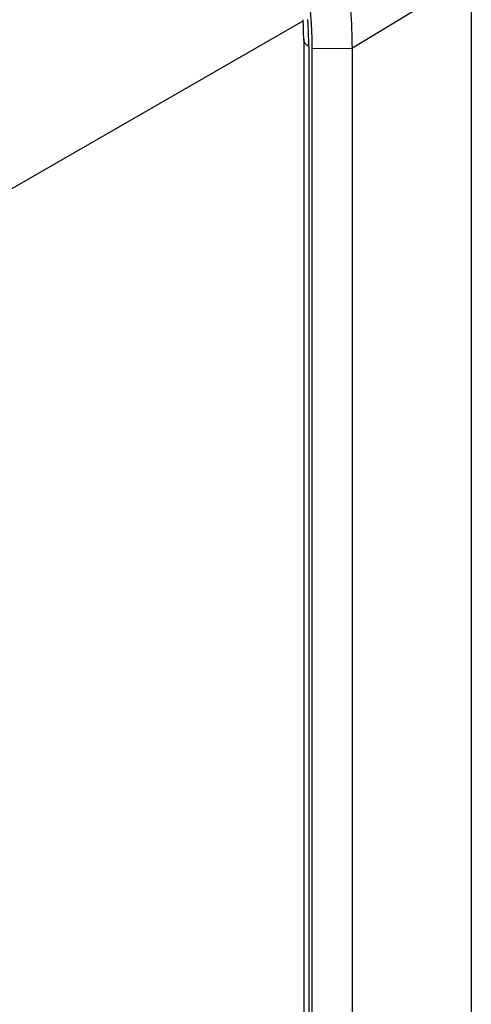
# Model space of a CAD drawing. Header units: inches. Extents: x 0 to 34, y 0 to 22.
# Tile 24 of 74: x 6.104 to 6.497, y 15.253 to 16.11. Entities that reach past the tile are written whole.
import ezdxf

# ---------------------------------------------------------------- set-up
doc = ezdxf.new("R2010")
doc.units = ezdxf.units.IN
doc.header["$LTSCALE"] = 1.87
doc.header["$MEASUREMENT"] = 0
doc.layers.get('0').update_dxf_attribs({"linetype": 'CONTINUOUS'})
doc.layers.add('02___PRT_ALL_AXES', color=7, linetype='CONTINUOUS')

msp = doc.modelspace()

# ---------------------------------------------------------------- linework, layer by layer
at = {"color": 7, "linetype": 'CONTINUOUS'}
for p, q in [((6.49684, 16.14783), (6.39335, 16.08509)), ((6.49684, 16.14783), (6.49684, 12.63701)), ((6.35102, 16.09271), (6.35102, 12.58189)), ((6.35541, 16.08659), (6.35541, 12.57576)), ((6.35844, 16.08484), (6.39335, 16.08509)), ((6.35844, 12.57402), (6.35844, 16.08484)), ((6.39335, 12.57426), (6.39335, 16.08509))]:
    msp.add_line(p, q, dxfattribs=at)
for centre, radius, start, end in [((6.00013, 16.09264), 0.35089, 0.01142, 2.80418), ((5.96261, 16.08538), 0.39283, 3.14739, 3.59733), ((5.97627, 16.08609), 0.37915, 1.00787, 3.15297), ((5.97737, 16.08442), 0.38107, 1.26567, 3.18679), ((5.99661, 16.08656), 0.35881, 0.00412, 0.9902), ((5.9962, 16.08483), 0.36224, 0.00225, 1.26725)]:
    msp.add_arc(centre, radius, start, end, dxfattribs=at)
for points, knots in [([(6.39335, 16.08509), (6.39335, 16.09614), (6.39237, 16.11876), (6.38821, 16.15316), (6.38135, 16.18848), (6.37188, 16.22439), (6.35987, 16.26054), (6.34546, 16.29659), (6.32876, 16.3322), (6.30995, 16.36702), (6.2892, 16.40072), (6.26671, 16.43299), (6.2427, 16.4635), (6.21739, 16.49197), (6.19103, 16.51813), (6.16387, 16.54173), (6.13616, 16.56253), (6.11706, 16.5747), (6.10749, 16.58022)], [0, 0, 0, 0, 0.05581, 0.114176, 0.174787, 0.237348, 0.301541, 0.366986, 0.433277, 0.499994, 0.566711, 0.633002, 0.698448, 0.762643, 0.825206, 0.885819, 0.944187, 1, 1, 1, 1]), ([(6.35785, 16.1056), (6.35758, 16.11054), (6.35607, 16.13082), (6.3531, 16.15098), (6.35015, 16.16609)], [0, 0, 0, 0, 0.242861, 1, 1, 1, 1]), ([(6.35541, 16.08659), (6.35476, 16.08697), (6.35356, 16.08779), (6.35213, 16.08929), (6.35123, 16.09095), (6.35102, 16.09214), (6.35102, 16.09271)], [0, 0, 0, 0, 0.289176, 0.549045, 0.782324, 1, 1, 1, 1])]:
    msp.add_open_spline(points, degree=3, knots=knots, dxfattribs=at)
at = {"layer": '02___PRT_ALL_AXES', "color": 7, "linetype": 'CONTINUOUS'}
msp.add_line((5.99994, 15.90695), (6.35057, 16.10873), dxfattribs=at)

doc.saveas('drawing.dxf')
